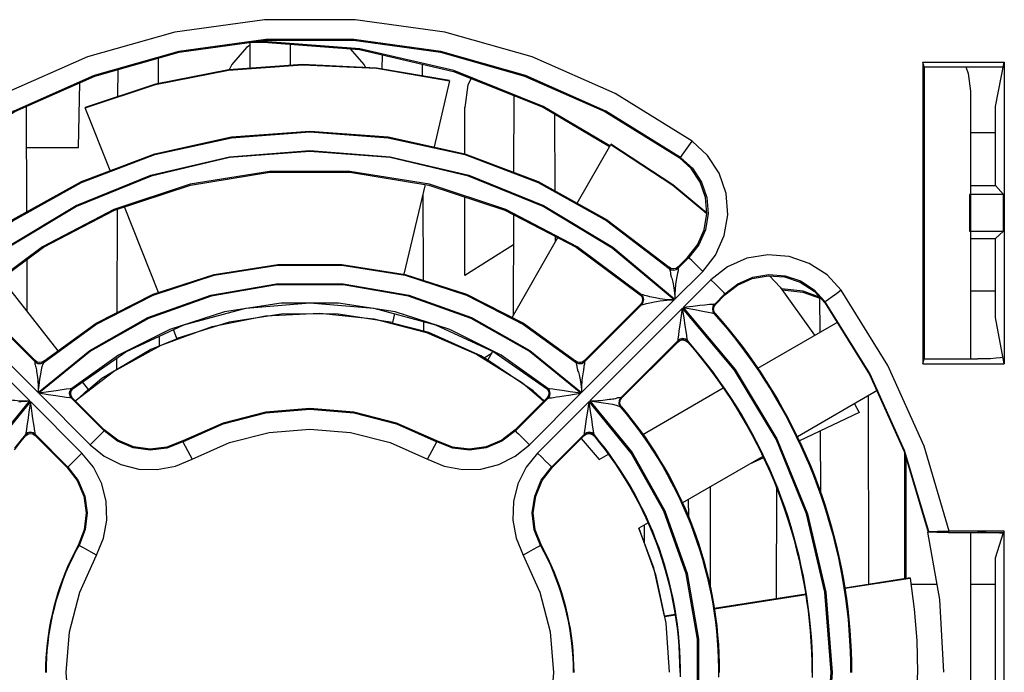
# Model space of a CAD drawing. Extents: x 0 to 420, y 0 to 297.
# Tile 24 of 30: x 211 to 230, y 268 to 280. Entities that reach past the tile are written whole.
import ezdxf

# ---------------------------------------------------------------- set-up
doc = ezdxf.new("R2010")
doc.units = 0
doc.header["$LTSCALE"] = 23.1
doc.layers.get('0').update_dxf_attribs({"linetype": 'CONTINUOUS'})

msp = doc.modelspace()

# ---------------------------------------------------------------- linework, layer by layer
at = {"color": 7, "linetype": 'CONTINUOUS'}
for p, q in [((215.686, 279.141), (215.688, 279.633)), ((215.699, 279.633), (215.939, 279.633)), ((215.813, 279.648), (215.939, 279.648)), ((215.939, 279.633), (215.939, 279.648)), ((216.441, 279.594), (216.443, 279.196)), ((213.942, 279.33), (213.944, 278.847)), ((218.186, 279.126), (218.187, 279.394)), ((213.184, 278.603), (213.186, 279.116)), ((218.942, 279.218), (218.943, 278.995)), ((228.413, 279.253), (228.413, 273.547)), ((228.439, 279.167), (228.413, 279.253)), ((228.413, 279.253), (229.957, 279.253)), ((228.439, 279.167), (228.439, 273.636)), ((228.439, 279.167), (229.939, 279.167)), ((229.787, 278.419), (229.957, 279.253)), ((229.957, 279.253), (229.957, 273.547)), ((212.439, 277.639), (212.461, 278.865)), ((219.46, 278.9), (219.165, 277.651)), ((220.678, 277.17), (220.684, 278.621)), ((229.314, 278.704), (229.314, 273.636)), ((211.446, 278.418), (211.454, 276.418)), ((213.037, 277.202), (212.562, 278.394)), ((219.747, 277.523), (219.747, 278.402)), ((229.787, 276.919), (229.787, 278.419)), ((221.446, 278.274), (221.452, 276.819)), ((229.787, 277.919), (229.314, 277.919)), ((211.449, 277.639), (212.439, 277.639)), ((221.876, 276.584), (222.512, 277.698)), ((223.832, 277.453), (224.051, 277.757)), ((218.997, 276.941), (218.595, 275.242)), ((229.314, 276.919), (229.787, 276.919)), ((229.787, 276.919), (229.939, 276.749)), ((218.953, 276.755), (218.959, 275.128)), ((219.746, 275.216), (219.746, 276.706)), ((229.297, 276.749), (229.297, 276.055)), ((229.939, 276.749), (229.297, 276.749)), ((229.939, 276.055), (229.939, 276.749)), ((213.954, 274.896), (213.309, 276.516)), ((213.167, 274.514), (213.175, 276.472)), ((220.666, 274.462), (220.674, 276.367)), ((221.456, 275.961), (221.456, 275.847)), ((229.297, 276.055), (229.939, 276.055)), ((229.787, 275.919), (229.939, 276.055)), ((220.672, 275.797), (219.746, 275.216)), ((220.643, 274.422), (221.506, 275.935)), ((229.314, 275.919), (229.787, 275.919)), ((229.787, 274.419), (229.787, 275.919)), ((211.458, 275.519), (211.462, 274.535)), ((223.784, 275.356), (223.986, 275.557)), ((223.962, 275.556), (223.784, 275.378)), ((223.962, 275.556), (223.986, 275.557)), ((223.612, 275.372), (223.613, 275.351)), ((223.725, 274.767), (224.25, 275.292)), ((223.784, 275.356), (223.784, 275.378)), ((210.973, 275.159), (212.048, 273.788)), ((224.406, 275.136), (223.881, 274.611)), ((223.092, 274.851), (223.069, 274.851)), ((224.671, 274.872), (224.47, 274.67)), ((224.67, 274.85), (224.491, 274.67)), ((229.787, 274.919), (229.314, 274.919)), ((211.672, 272.999), (209.916, 274.754)), ((210.531, 274.669), (211.616, 273.584)), ((211.617, 273.606), (210.553, 274.669)), ((221.957, 272.999), (223.712, 274.754)), ((223.075, 274.669), (222.012, 273.606)), ((222.012, 273.584), (223.097, 274.669)), ((223.075, 274.669), (223.097, 274.669)), ((224.491, 274.67), (224.47, 274.67)), ((226.461, 274.791), (226.464, 274.143)), ((211.516, 272.843), (209.76, 274.598)), ((218.418, 274.491), (218.379, 274.327)), ((222.113, 272.843), (223.868, 274.598)), ((224.465, 274.499), (224.486, 274.499)), ((218.963, 274.346), (218.964, 274.163)), ((225.291, 273.464), (226.811, 274.342)), ((229.957, 273.547), (229.787, 274.419)), ((214.3, 274.027), (214.234, 274.192)), ((213.964, 274.066), (213.965, 273.881)), ((223.783, 273.984), (222.698, 272.899)), ((222.719, 272.898), (223.782, 273.962)), ((223.783, 273.984), (223.782, 273.962)), ((223.783, 273.986), (223.785, 274.015)), ((223.824, 274.013), (223.783, 273.986)), ((223.825, 274.011), (223.783, 273.984)), ((223.875, 274.022), (223.824, 274.013)), ((223.875, 274.02), (223.825, 274.011)), ((223.926, 274.009), (223.875, 274.022)), ((223.925, 274.008), (223.875, 274.02)), ((223.895, 273.995), (223.933, 273.981)), ((223.904, 274.015), (223.91, 274.013)), ((223.965, 273.978), (223.925, 274.008)), ((223.965, 273.98), (223.926, 274.009)), ((223.933, 273.981), (223.965, 273.956)), ((223.965, 273.98), (223.958, 274.009)), ((223.965, 273.956), (223.965, 273.978)), ((220.112, 273.66), (220.263, 273.755)), ((220.183, 273.616), (220.278, 273.782)), ((211.617, 273.606), (211.616, 273.584)), ((211.786, 273.578), (211.786, 273.599)), ((213.162, 273.433), (213.163, 273.656)), ((221.842, 273.599), (221.843, 273.578)), ((222.012, 273.584), (222.012, 273.606)), ((228.413, 273.547), (228.439, 273.636)), ((228.413, 273.547), (229.957, 273.547)), ((228.439, 273.636), (229.448, 273.636)), ((212.508, 273.201), (212.618, 273.06)), ((211.684, 272.986), (212.659, 272.012)), ((212.266, 272.99), (212.275, 272.938)), ((212.281, 273.04), (212.268, 272.99)), ((212.268, 272.99), (212.276, 272.94)), ((212.31, 273.08), (212.28, 273.074)), ((212.312, 273.081), (212.281, 273.04)), ((212.303, 273.04), (212.335, 273.08)), ((212.335, 273.08), (212.312, 273.081)), ((212.618, 273.06), (212.378, 272.84)), ((220.97, 272.012), (221.944, 272.986)), ((221.316, 273.081), (221.294, 273.08)), ((223.118, 272.209), (224.639, 273.088)), ((227.561, 273.043), (226.041, 272.165)), ((212.503, 271.856), (211.528, 272.83)), ((212.272, 272.899), (212.201, 272.909)), ((212.302, 272.897), (212.272, 272.899)), ((212.275, 272.938), (212.302, 272.897)), ((212.276, 272.94), (212.304, 272.897)), ((212.304, 272.897), (212.923, 272.277)), ((212.304, 272.897), (212.326, 272.896)), ((212.926, 272.296), (212.326, 272.896)), ((221.302, 272.896), (220.703, 272.296)), ((220.705, 272.277), (221.325, 272.897)), ((222.1, 272.83), (221.126, 271.856)), ((221.302, 272.896), (221.325, 272.897)), ((222.719, 272.898), (222.698, 272.899)), ((227.121, 272.788), (227.211, 272.624)), ((227.383, 272.94), (227.384, 269.369)), ((222.691, 272.729), (222.712, 272.729)), ((227.211, 272.624), (226.078, 272.088)), ((227.211, 272.629), (227.211, 272.624)), ((212.926, 272.296), (212.923, 272.277)), ((220.705, 272.277), (220.703, 272.296)), ((222.01, 272.213), (222.013, 272.242)), ((222.052, 272.24), (222.01, 272.213)), ((222.053, 272.239), (222.01, 272.211)), ((222.104, 272.249), (222.052, 272.24)), ((222.104, 272.247), (222.053, 272.239)), ((222.154, 272.234), (222.104, 272.247)), ((222.124, 272.221), (222.162, 272.207)), ((222.194, 272.203), (222.154, 272.234)), ((222.194, 272.205), (222.188, 272.235)), ((226.472, 272.274), (226.476, 271.121)), ((211.434, 272.203), (211.435, 272.181)), ((211.619, 272.189), (211.618, 272.211)), ((212.238, 271.591), (211.618, 272.211)), ((211.619, 272.189), (212.219, 271.589)), ((214.409, 272.085), (214.409, 272.066)), ((214.409, 272.066), (214.589, 271.738)), ((219.039, 271.738), (219.22, 272.066)), ((219.22, 272.066), (219.219, 272.085)), ((222.01, 272.211), (221.391, 271.591)), ((221.41, 271.589), (222.009, 272.189)), ((221.951, 272.13), (222.292, 271.733)), ((222.01, 272.211), (222.009, 272.189)), ((222.162, 272.207), (222.193, 272.181)), ((222.193, 272.181), (222.194, 272.203)), ((222.292, 271.733), (222.465, 271.832)), ((225.389, 271.789), (223.868, 270.91)), ((225.4, 271.767), (225.138, 271.643)), ((228.075, 269.477), (228.074, 271.841)), ((228.092, 271.799), (228.093, 269.48)), ((212.238, 271.591), (212.219, 271.589)), ((221.41, 271.589), (221.391, 271.591)), ((224.394, 269.315), (224.395, 271.214)), ((225.644, 269.097), (225.653, 271.184)), ((223.977, 270.973), (223.978, 270.657)), ((223.215, 270.533), (223.042, 270.434)), ((223.148, 270.143), (223.15, 270.496)), ((228.516, 270.36), (228.53, 270.367)), ((228.902, 270.352), (229.939, 270.352)), ((229.957, 270.376), (228.911, 270.376)), ((229.314, 270.352), (229.314, 265.352)), ((229.787, 269.869), (229.939, 270.352)), ((229.957, 270.376), (229.939, 270.352)), ((229.957, 265.324), (229.957, 270.376)), ((212.448, 270.106), (212.431, 270.106)), ((221.198, 270.106), (221.18, 270.106)), ((229.787, 265.869), (229.787, 269.869)), ((228.176, 269.493), (226.939, 269.299)), ((226.94, 269.295), (228.176, 269.488)), ((228.176, 269.488), (228.176, 269.493)), ((228.685, 269.369), (228.189, 269.369)), ((229.787, 269.369), (229.314, 269.369)), ((226.198, 269.183), (224.469, 268.913)), ((224.47, 268.908), (226.198, 269.178)), ((223.728, 268.797), (223.532, 268.766)), ((223.532, 268.761), (223.728, 268.792)), ((228.314, 267.709), (228.314, 267.709)), ((228.814, 267.704), (228.814, 267.704))]:
    msp.add_line(p, q, dxfattribs=at)
for points in [[(224.051, 277.757), (222.59, 278.661), (221.02, 279.354), (219.37, 279.823), (217.672, 280.06), (215.957, 280.06), (214.259, 279.823), (212.609, 279.354), (211.038, 278.661), (209.578, 277.757)], [(223.832, 277.453), (222.417, 278.329), (220.895, 279.002), (219.294, 279.457), (217.646, 279.687), (215.982, 279.687), (214.334, 279.457), (212.734, 279.002), (211.211, 278.329), (209.797, 277.453)], [(209.822, 277.453), (211.232, 278.324), (212.749, 278.992), (214.344, 279.444), (215.986, 279.673), (217.643, 279.673), (219.285, 279.444), (220.879, 278.992), (222.396, 278.324), (223.807, 277.453)], [(215.688, 279.579), (215.618, 279.534), (215.338, 279.214), (215.29, 279.111)], [(222.495, 277.674), (221.232, 278.419), (219.537, 279.097), (217.759, 279.51), (215.939, 279.648)], [(215.939, 279.633), (217.758, 279.494), (219.535, 279.081), (221.228, 278.403), (222.487, 277.66)], [(217.869, 279.155), (217.844, 279.209), (217.586, 279.507)], [(219.46, 278.906), (218.076, 279.144), (216.674, 279.213), (215.273, 279.11), (213.896, 278.838), (212.562, 278.399)], [(212.562, 278.394), (213.896, 278.832), (215.273, 279.105), (216.674, 279.208), (218.076, 279.139), (219.46, 278.9)], [(229.231, 279.167), (229.276, 279.039), (229.314, 278.704)], [(219.865, 278.948), (219.808, 278.825), (219.746, 278.398)], [(210.015, 275.349), (211.195, 276.253), (212.492, 276.977), (213.881, 277.505), (215.332, 277.826), (216.814, 277.934), (218.296, 277.826), (219.747, 277.505), (221.136, 276.977), (222.434, 276.253), (223.613, 275.349)], [(210.016, 275.372), (211.196, 276.274), (212.494, 276.996), (213.883, 277.523), (215.333, 277.844), (216.814, 277.951), (218.296, 277.844), (219.746, 277.523), (221.135, 276.996), (222.432, 276.274), (223.612, 275.372)], [(224.326, 276.394), (223.687, 276.934), (222.512, 277.703)], [(222.512, 277.698), (223.687, 276.929), (224.327, 276.389)], [(224.25, 275.292), (224.494, 275.603), (224.657, 275.971), (224.724, 276.368), (224.692, 276.77), (224.561, 277.152), (224.341, 277.488), (224.051, 277.757)], [(209.904, 274.767), (211.08, 275.75), (212.391, 276.539), (213.807, 277.115), (215.293, 277.466), (216.814, 277.584), (218.336, 277.466), (219.822, 277.115), (221.237, 276.539), (222.549, 275.75), (223.725, 274.767)], [(223.712, 274.754), (222.538, 275.736), (221.229, 276.523), (219.816, 277.098), (218.333, 277.448), (216.814, 277.566), (215.296, 277.448), (213.812, 277.098), (212.4, 276.523), (211.09, 275.736), (209.916, 274.754)], [(223.832, 277.453), (223.823, 277.454), (223.816, 277.453), (223.807, 277.453)], [(223.962, 275.556), (224.151, 275.798), (224.276, 276.083), (224.327, 276.388), (224.302, 276.692), (224.202, 276.984), (224.032, 277.245), (223.807, 277.453)], [(223.832, 277.453), (224.057, 277.246), (224.227, 276.985), (224.327, 276.693), (224.351, 276.388), (224.3, 276.083), (224.174, 275.799), (223.986, 275.557)], [(223.094, 274.851), (221.873, 275.761), (220.523, 276.464), (219.078, 276.944), (217.575, 277.186), (216.053, 277.186), (214.55, 276.944), (213.105, 276.464), (211.755, 275.761), (210.535, 274.851)], [(210.559, 274.851), (211.776, 275.755), (213.121, 276.454), (214.56, 276.93), (216.056, 277.171), (217.572, 277.171), (219.068, 276.93), (220.507, 276.454), (221.852, 275.755), (223.069, 274.851)], [(226.871, 274.936), (226.603, 275.227), (226.266, 275.447), (225.885, 275.577), (225.483, 275.61), (225.086, 275.542), (224.718, 275.38), (224.406, 275.136)], [(211.785, 273.576), (212.768, 274.291), (213.85, 274.844), (215.006, 275.22), (216.207, 275.41), (217.422, 275.41), (218.622, 275.22), (219.778, 274.844), (220.861, 274.291), (221.843, 273.576)], [(211.786, 273.599), (212.77, 274.312), (213.852, 274.863), (215.007, 275.238), (216.207, 275.427), (217.422, 275.427), (218.621, 275.238), (219.777, 274.863), (220.859, 274.312), (221.842, 273.599)], [(224.25, 275.292), (224.171, 275.372), (224.099, 275.444), (224.041, 275.502), (224.002, 275.541), (223.986, 275.557)], [(223.7, 275.342), (223.668, 275.345), (223.639, 275.355), (223.612, 275.372)], [(223.613, 275.351), (223.653, 275.327), (223.7, 275.32), (223.745, 275.33), (223.784, 275.356)], [(223.613, 275.349), (223.654, 275.326), (223.7, 275.32), (223.746, 275.329), (223.784, 275.354)], [(223.613, 275.351), (223.613, 275.35), (223.613, 275.35), (223.613, 275.349)], [(223.613, 275.349), (223.619, 275.339), (223.624, 275.328), (223.628, 275.315), (223.631, 275.303), (223.635, 275.29), (223.637, 275.277), (223.639, 275.265), (223.64, 275.253), (223.642, 275.24), (223.645, 275.225), (223.649, 275.208), (223.654, 275.189), (223.665, 275.168), (223.67, 275.144), (223.676, 275.117), (223.682, 275.088), (223.689, 275.056), (223.697, 275.02), (223.704, 274.98), (223.712, 274.936), (223.718, 274.885), (223.723, 274.828), (223.725, 274.767)], [(223.784, 275.378), (223.745, 275.352), (223.7, 275.342)], [(223.784, 275.354), (223.785, 275.338), (223.784, 275.308), (223.771, 275.258), (223.763, 275.198), (223.748, 275.126), (223.737, 275.045), (223.729, 274.956), (223.725, 274.863), (223.725, 274.767)], [(223.784, 275.354), (223.784, 275.355), (223.784, 275.356), (223.784, 275.356)], [(224.67, 274.85), (224.906, 275.035), (225.184, 275.16), (225.486, 275.213), (225.799, 275.19), (226.094, 275.091), (226.356, 274.921), (226.566, 274.694)], [(224.671, 274.872), (224.913, 275.061), (225.197, 275.186), (225.501, 275.238), (225.807, 275.213), (226.099, 275.113), (226.359, 274.943), (226.567, 274.718)], [(225.511, 275.212), (225.713, 274.993), (226.367, 274.087)], [(211.672, 272.999), (212.651, 273.798), (213.752, 274.419), (214.941, 274.842), (216.184, 275.057), (217.445, 275.057), (218.688, 274.842), (219.877, 274.419), (220.977, 273.798), (221.957, 272.999)], [(221.944, 272.986), (220.967, 273.784), (219.869, 274.402), (218.683, 274.825), (217.443, 275.039), (216.185, 275.039), (214.945, 274.825), (213.759, 274.402), (212.662, 273.784), (211.684, 272.986)], [(224.671, 274.872), (224.655, 274.888), (224.616, 274.927), (224.558, 274.985), (224.486, 275.056), (224.406, 275.136)], [(223.069, 274.851), (223.095, 274.82), (223.108, 274.782), (223.11, 274.742), (223.099, 274.702), (223.075, 274.669)], [(223.097, 274.669), (223.125, 274.712), (223.134, 274.762), (223.122, 274.811), (223.092, 274.851)], [(223.092, 274.851), (223.092, 274.851), (223.093, 274.851), (223.094, 274.851)], [(223.099, 274.669), (223.125, 274.712), (223.133, 274.761), (223.122, 274.811), (223.094, 274.851)], [(223.356, 274.794), (223.318, 274.801), (223.282, 274.807), (223.246, 274.815), (223.211, 274.826), (223.18, 274.833), (223.15, 274.84), (223.122, 274.848), (223.107, 274.848), (223.094, 274.851)], [(224.671, 274.872), (224.67, 274.864), (224.67, 274.857), (224.67, 274.85)], [(226.461, 274.808), (226.149, 274.918), (225.738, 274.964)], [(225.75, 274.947), (226.145, 274.902), (226.483, 274.784)], [(226.871, 274.936), (226.78, 274.871), (226.697, 274.811), (226.631, 274.764), (226.586, 274.732), (226.567, 274.718)], [(228.911, 270.376), (228.44, 271.984), (227.755, 273.513), (226.871, 274.936)], [(221.319, 273.08), (220.435, 273.711), (219.464, 274.197), (218.43, 274.528), (217.357, 274.696), (216.271, 274.696), (215.199, 274.528), (214.164, 274.197), (213.194, 273.711), (212.31, 273.08)], [(212.335, 273.08), (213.331, 273.773), (214.432, 274.283), (215.605, 274.596), (216.814, 274.701), (218.023, 274.596), (219.196, 274.283), (220.297, 273.773), (221.294, 273.08)], [(223.097, 274.669), (223.098, 274.669), (223.099, 274.669), (223.099, 274.669)], [(223.099, 274.669), (223.124, 274.67), (223.184, 274.685), (223.252, 274.698), (223.34, 274.721), (223.445, 274.738), (223.569, 274.751), (223.712, 274.754)], [(223.712, 274.754), (223.647, 274.755), (223.589, 274.757), (223.535, 274.763), (223.486, 274.77), (223.44, 274.778), (223.356, 274.794)], [(224.468, 274.671), (224.439, 274.67), (224.38, 274.666), (224.289, 274.657), (224.194, 274.647), (224.061, 274.632), (223.881, 274.611)], [(224.468, 274.671), (224.442, 274.633), (224.432, 274.586), (224.439, 274.539), (224.463, 274.5)], [(224.47, 274.67), (224.444, 274.632), (224.433, 274.586), (224.441, 274.54), (224.465, 274.499)], [(224.455, 274.587), (224.465, 274.632), (224.491, 274.67)], [(224.47, 274.67), (224.469, 274.67), (224.469, 274.67), (224.468, 274.671)], [(226.566, 274.694), (226.566, 274.702), (226.567, 274.71), (226.567, 274.718)], [(226.566, 274.694), (227.407, 273.34), (228.061, 271.887), (228.516, 270.36)], [(228.53, 270.367), (228.071, 271.901), (227.413, 273.36), (226.567, 274.718)], [(212.377, 272.846), (213.101, 273.4), (214.003, 273.896), (214.97, 274.249), (215.978, 274.452), (217.005, 274.501), (218.027, 274.395), (219.022, 274.136), (219.967, 273.729), (220.84, 273.185), (221.244, 272.838)], [(218.379, 274.327), (217.354, 274.487), (216.316, 274.491), (215.29, 274.336), (214.3, 274.027)], [(223.785, 274.015), (223.795, 274.086), (223.806, 274.166), (223.823, 274.276), (223.843, 274.418), (223.868, 274.598)], [(223.868, 260.802), (224.85, 261.976), (225.637, 263.285), (226.212, 264.698), (226.563, 266.181), (226.68, 267.7), (226.563, 269.219), (226.212, 270.702), (225.637, 272.115), (224.85, 273.424), (223.868, 274.598)], [(223.958, 274.009), (223.947, 274.081), (223.934, 274.162), (223.918, 274.272), (223.896, 274.416), (223.868, 274.598)], [(223.881, 274.611), (224.865, 273.434), (225.654, 272.123), (226.23, 270.707), (226.581, 269.221), (226.698, 267.7), (226.581, 266.178), (226.23, 264.692), (225.654, 263.277), (224.865, 261.965), (223.881, 260.789)], [(223.881, 274.611), (224.103, 274.572), (224.255, 274.544), (224.355, 274.525), (224.425, 274.51), (224.463, 274.5)], [(224.486, 274.499), (224.468, 274.526), (224.458, 274.555), (224.455, 274.587)], [(224.463, 274.5), (224.595, 274.348), (224.724, 274.194), (224.85, 274.038), (224.973, 273.878), (225.092, 273.717), (225.209, 273.553), (225.322, 273.387), (225.432, 273.219), (225.539, 273.049), (225.642, 272.877), (225.742, 272.702), (225.839, 272.526), (225.932, 272.348), (226.021, 272.168), (226.107, 271.986), (226.19, 271.803), (226.268, 271.618), (226.344, 271.431), (226.415, 271.243), (226.483, 271.054), (226.547, 270.864), (226.607, 270.672), (226.663, 270.479), (226.716, 270.285), (226.765, 270.09), (226.81, 269.894), (226.851, 269.698), (226.888, 269.5), (226.922, 269.302), (226.951, 269.103), (226.977, 268.904), (226.999, 268.704), (227.016, 268.504), (227.03, 268.303), (227.04, 268.102), (227.046, 267.902), (227.048, 267.701)], [(224.465, 274.499), (224.464, 274.499), (224.463, 274.499), (224.463, 274.5)], [(224.486, 274.499), (224.617, 274.348), (224.746, 274.194), (224.872, 274.037), (224.994, 273.878), (225.114, 273.716), (225.23, 273.552), (225.343, 273.386), (225.453, 273.218), (225.559, 273.048), (225.662, 272.875), (225.762, 272.701), (225.858, 272.525), (225.951, 272.347), (226.04, 272.167), (226.126, 271.985), (226.208, 271.802), (226.287, 271.617), (226.362, 271.43), (226.433, 271.243), (226.501, 271.053), (226.564, 270.863), (226.625, 270.671), (226.681, 270.478), (226.733, 270.285), (226.782, 270.09), (226.827, 269.894), (226.868, 269.697), (226.905, 269.5), (226.939, 269.302), (226.968, 269.103), (226.994, 268.904), (227.015, 268.704), (227.033, 268.504), (227.047, 268.303), (227.056, 268.103), (227.062, 267.902), (227.064, 267.701)], [(220.183, 273.614), (220.054, 273.698), (219.064, 274.136), (218.376, 274.317)], [(214.304, 274.016), (213.807, 273.818), (212.881, 273.266), (212.625, 273.052)], [(223.782, 273.962), (223.816, 273.985), (223.855, 273.997), (223.895, 273.995)], [(223.783, 273.986), (223.783, 273.985), (223.783, 273.984), (223.783, 273.984)], [(223.841, 274.015), (223.852, 274.017), (223.863, 274.018), (223.876, 274.018)], [(223.876, 274.018), (223.884, 274.018), (223.891, 274.017), (223.898, 274.016), (223.904, 274.015)], [(226.33, 267.604), (226.33, 267.797), (226.326, 267.99), (226.318, 268.183), (226.307, 268.376), (226.291, 268.569), (226.271, 268.761), (226.248, 268.953), (226.221, 269.144), (226.189, 269.334), (226.154, 269.524), (226.115, 269.714), (226.073, 269.902), (226.026, 270.089), (225.976, 270.276), (225.921, 270.461), (225.864, 270.646), (225.802, 270.829), (225.737, 271.011), (225.668, 271.191), (225.595, 271.37), (225.519, 271.547), (225.439, 271.723), (225.355, 271.898), (225.268, 272.07), (225.178, 272.241), (225.084, 272.41), (224.987, 272.576), (224.886, 272.741), (224.782, 272.904), (224.675, 273.065), (224.564, 273.223), (224.451, 273.379), (224.334, 273.533), (224.214, 273.685), (224.091, 273.834), (223.965, 273.98)], [(223.965, 273.978), (223.965, 273.978), (223.965, 273.979), (223.965, 273.98)], [(223.965, 273.956), (224.092, 273.808), (224.215, 273.657), (224.336, 273.504), (224.454, 273.348), (224.568, 273.19), (224.679, 273.03), (224.787, 272.867), (224.891, 272.703), (224.992, 272.536), (225.09, 272.367), (225.184, 272.196), (225.274, 272.023), (225.361, 271.848), (225.445, 271.672), (225.524, 271.494), (225.6, 271.314), (225.673, 271.133), (225.741, 270.951), (225.806, 270.767), (225.867, 270.581), (225.924, 270.395), (225.978, 270.207), (226.027, 270.019), (226.073, 269.829), (226.115, 269.638), (226.153, 269.447), (226.186, 269.255), (226.216, 269.062), (226.242, 268.869), (226.264, 268.675), (226.282, 268.481), (226.296, 268.286), (226.306, 268.091), (226.312, 267.896), (226.314, 267.701)], [(211.616, 273.583), (211.61, 273.578), (211.612, 273.562), (211.614, 273.543), (211.616, 273.524), (211.623, 273.501), (211.633, 273.479), (211.638, 273.456), (211.641, 273.43), (211.644, 273.4), (211.646, 273.366), (211.654, 273.328), (211.66, 273.287), (211.665, 273.244), (211.67, 273.198), (211.673, 273.15), (211.675, 273.1), (211.674, 273.049), (211.672, 272.999)], [(211.616, 273.584), (211.616, 273.584), (211.616, 273.583), (211.616, 273.583)], [(211.616, 273.584), (211.654, 273.558), (211.7, 273.548), (211.746, 273.555), (211.786, 273.578)], [(211.616, 273.583), (211.668, 273.553), (211.731, 273.55), (211.785, 273.576)], [(211.786, 273.599), (211.746, 273.576), (211.7, 273.569), (211.655, 273.579), (211.617, 273.606)], [(211.672, 272.999), (211.691, 273.131), (211.707, 273.252), (211.722, 273.349), (211.736, 273.429), (211.752, 273.496), (211.769, 273.546), (211.785, 273.576)], [(211.786, 273.578), (211.786, 273.577), (211.785, 273.576), (211.785, 273.576)], [(221.251, 272.841), (221.043, 273.034), (220.183, 273.616)], [(222.012, 273.606), (221.981, 273.584), (221.946, 273.572), (221.91, 273.57), (221.874, 273.579), (221.842, 273.599)], [(221.843, 273.578), (221.883, 273.555), (221.929, 273.548), (221.974, 273.558), (222.012, 273.584)], [(221.843, 273.576), (221.898, 273.55), (221.96, 273.553), (222.013, 273.583)], [(221.843, 273.578), (221.843, 273.577), (221.843, 273.576), (221.843, 273.576)], [(221.843, 273.576), (221.849, 273.567), (221.854, 273.556), (221.858, 273.545), (221.861, 273.534), (221.864, 273.522), (221.867, 273.511), (221.869, 273.5), (221.87, 273.49), (221.87, 273.48), (221.872, 273.468), (221.874, 273.455), (221.879, 273.44), (221.883, 273.424), (221.888, 273.405), (221.899, 273.384), (221.904, 273.361), (221.91, 273.335), (221.916, 273.307), (221.923, 273.276), (221.93, 273.242), (221.937, 273.203), (221.945, 273.16), (221.951, 273.112), (221.955, 273.057), (221.957, 272.999)], [(222.013, 273.583), (222.013, 273.578), (222.014, 273.572), (222.014, 273.562), (222.013, 273.551), (222.01, 273.535), (222.008, 273.52), (222.002, 273.501), (222, 273.483), (221.998, 273.464), (221.995, 273.443), (221.991, 273.418), (221.985, 273.39), (221.979, 273.357), (221.973, 273.32), (221.969, 273.28), (221.965, 273.237), (221.961, 273.193), (221.958, 273.146), (221.957, 273.098), (221.956, 273.048), (221.957, 272.999)], [(222.013, 273.583), (222.012, 273.583), (222.012, 273.584), (222.012, 273.584)], [(229.933, 273.67), (229.883, 273.659), (229.804, 273.65), (229.693, 273.642), (229.574, 273.638), (229.448, 273.636)], [(212.28, 273.074), (212.207, 273.063), (212.126, 273.051), (212.015, 273.035), (211.869, 273.014), (211.684, 272.986)], [(212.201, 272.909), (212.01, 272.938), (211.866, 272.96), (211.684, 272.986)], [(212.31, 273.08), (212.279, 273.041), (212.266, 272.99)], [(212.27, 272.991), (212.27, 272.999), (212.271, 273.006), (212.272, 273.013), (212.274, 273.019), (212.275, 273.025), (212.276, 273.026)], [(212.272, 272.954), (212.271, 272.965), (212.27, 272.978), (212.27, 272.991)], [(212.326, 272.896), (212.298, 272.939), (212.29, 272.99), (212.303, 273.04)], [(212.312, 273.081), (212.312, 273.08), (212.311, 273.08), (212.31, 273.08)], [(221.294, 273.08), (221.32, 273.049), (221.335, 273.011), (221.337, 272.97), (221.326, 272.93), (221.302, 272.896)], [(221.325, 272.897), (221.353, 272.94), (221.361, 272.99), (221.348, 273.04), (221.316, 273.081)], [(221.316, 273.081), (221.317, 273.08), (221.318, 273.08), (221.319, 273.08)], [(221.327, 272.897), (221.354, 272.938), (221.363, 272.99), (221.349, 273.041), (221.319, 273.08)], [(221.944, 272.986), (221.742, 273.016), (221.593, 273.038), (221.487, 273.053), (221.414, 273.064), (221.349, 273.074), (221.319, 273.08)], [(221.327, 272.897), (221.336, 272.897), (221.356, 272.899), (221.386, 272.903), (221.428, 272.909), (221.481, 272.917), (221.546, 272.927), (221.624, 272.939), (221.716, 272.953), (221.822, 272.969), (221.944, 272.986)], [(211.516, 262.557), (210.716, 263.537), (210.095, 264.637), (209.672, 265.826), (209.457, 267.069), (209.457, 268.33), (209.672, 269.574), (210.095, 270.763), (210.716, 271.863), (211.516, 272.843)], [(211.528, 272.83), (210.731, 271.853), (210.112, 270.755), (209.689, 269.569), (209.475, 268.329), (209.475, 267.071), (209.689, 265.831), (210.112, 264.645), (210.731, 263.547), (211.528, 262.57)], [(210.932, 272.899), (210.937, 272.9), (210.943, 272.9), (210.952, 272.9), (210.964, 272.899), (210.979, 272.896), (210.995, 272.894), (211.014, 272.888), (211.032, 272.886), (211.051, 272.884), (211.072, 272.881), (211.096, 272.876), (211.124, 272.87), (211.157, 272.864), (211.194, 272.859), (211.235, 272.854), (211.277, 272.85), (211.322, 272.847), (211.368, 272.844), (211.417, 272.842), (211.466, 272.842), (211.516, 272.843)], [(211.311, 272.823), (211.354, 272.83), (211.403, 272.836), (211.457, 272.84), (211.516, 272.843)], [(211.528, 272.83), (211.498, 272.627), (211.476, 272.479), (211.461, 272.373), (211.451, 272.3), (211.441, 272.235), (211.435, 272.205)], [(211.618, 272.213), (211.618, 272.223), (211.616, 272.242), (211.612, 272.272), (211.605, 272.313), (211.597, 272.367), (211.587, 272.432), (211.575, 272.51), (211.561, 272.601), (211.546, 272.708), (211.528, 272.83)], [(212.302, 272.897), (212.303, 272.897), (212.303, 272.897), (212.304, 272.897)], [(221.325, 272.897), (221.325, 272.897), (221.326, 272.897), (221.327, 272.897)], [(222.053, 272.505), (222.074, 272.648), (222.1, 272.83)], [(222.1, 262.57), (222.898, 263.547), (223.517, 264.645), (223.939, 265.831), (224.153, 267.071), (224.153, 268.329), (223.939, 269.569), (223.517, 270.755), (222.898, 271.853), (222.1, 272.83)], [(222.188, 272.235), (222.177, 272.307), (222.165, 272.388), (222.149, 272.5), (222.128, 272.645), (222.1, 272.83)], [(222.696, 272.899), (222.692, 272.905), (222.676, 272.902), (222.657, 272.901), (222.638, 272.899), (222.615, 272.891), (222.593, 272.882), (222.57, 272.877), (222.544, 272.873), (222.514, 272.871), (222.48, 272.868), (222.442, 272.86), (222.401, 272.854), (222.358, 272.85), (222.313, 272.845), (222.264, 272.841), (222.214, 272.84), (222.163, 272.84), (222.113, 272.843)], [(222.113, 272.843), (222.913, 271.863), (223.533, 270.763), (223.957, 269.574), (224.171, 268.331), (224.171, 267.069), (223.957, 265.826), (223.533, 264.637), (222.913, 263.537), (222.113, 262.557)], [(222.113, 272.843), (222.245, 272.823), (222.366, 272.807), (222.463, 272.793), (222.543, 272.778), (222.61, 272.763), (222.66, 272.746), (222.689, 272.73)], [(222.698, 272.899), (222.672, 272.861), (222.662, 272.815), (222.669, 272.769), (222.691, 272.729)], [(222.696, 272.899), (222.666, 272.846), (222.664, 272.784), (222.689, 272.73)], [(222.712, 272.729), (222.689, 272.769), (222.682, 272.815), (222.693, 272.86), (222.719, 272.898)], [(222.698, 272.899), (222.697, 272.899), (222.697, 272.899), (222.696, 272.899)], [(219.219, 272.085), (218.456, 272.424), (217.647, 272.631), (216.814, 272.701), (215.982, 272.631), (215.173, 272.424), (214.409, 272.085)], [(214.409, 272.066), (215.172, 272.407), (215.981, 272.615), (216.814, 272.685), (217.647, 272.615), (218.457, 272.407), (219.22, 272.066)], [(222.689, 272.73), (222.801, 272.596), (222.909, 272.461), (223.015, 272.322), (223.117, 272.182), (223.216, 272.039), (223.312, 271.894), (223.405, 271.747), (223.494, 271.598), (223.58, 271.447), (223.662, 271.294), (223.741, 271.139), (223.817, 270.983), (223.889, 270.824), (223.957, 270.665), (224.022, 270.503), (224.083, 270.341), (224.141, 270.176), (224.195, 270.011), (224.245, 269.845), (224.291, 269.677), (224.334, 269.509), (224.372, 269.339), (224.407, 269.169), (224.438, 268.998), (224.466, 268.826), (224.489, 268.654), (224.508, 268.481), (224.524, 268.308), (224.536, 268.135), (224.543, 267.961), (224.547, 267.787), (224.547, 267.614)], [(222.691, 272.729), (222.691, 272.729), (222.69, 272.729), (222.689, 272.73)], [(222.712, 272.729), (222.825, 272.594), (222.935, 272.455), (223.041, 272.315), (223.145, 272.172), (223.245, 272.027), (223.342, 271.879), (223.435, 271.729), (223.525, 271.577), (223.612, 271.424), (223.695, 271.268), (223.774, 271.11), (223.85, 270.951), (223.922, 270.79), (223.991, 270.627), (224.056, 270.463), (224.117, 270.297), (224.174, 270.13), (224.227, 269.962), (224.277, 269.793), (224.322, 269.622), (224.364, 269.451), (224.402, 269.279), (224.436, 269.105), (224.466, 268.931), (224.492, 268.757), (224.514, 268.582), (224.532, 268.406), (224.546, 268.23), (224.556, 268.054), (224.562, 267.878), (224.564, 267.701)], [(222.013, 272.242), (222.023, 272.314), (222.053, 272.505)], [(211.618, 272.211), (211.575, 272.239), (211.525, 272.247), (211.475, 272.234), (211.434, 272.203)], [(211.618, 272.213), (211.577, 272.24), (211.525, 272.249), (211.474, 272.236), (211.435, 272.205)], [(211.435, 272.181), (211.476, 272.213), (211.526, 272.225), (211.576, 272.217), (211.619, 272.189)], [(212.659, 272.012), (212.738, 272.091), (212.81, 272.163), (212.868, 272.221), (212.907, 272.26), (212.923, 272.277)], [(214.409, 272.066), (214.11, 271.949), (213.791, 271.912), (213.474, 271.957), (213.178, 272.081), (212.923, 272.277)], [(214.409, 272.085), (214.111, 271.968), (213.791, 271.931), (213.476, 271.976), (213.179, 272.101), (212.926, 272.296)], [(214.589, 271.738), (215.295, 272.053), (216.044, 272.245), (216.814, 272.31), (217.585, 272.245), (218.333, 272.053), (219.039, 271.738)], [(220.703, 272.296), (220.449, 272.101), (220.152, 271.976), (219.838, 271.931), (219.517, 271.968), (219.219, 272.085)], [(220.705, 272.277), (220.451, 272.081), (220.155, 271.957), (219.838, 271.912), (219.519, 271.949), (219.22, 272.066)], [(220.705, 272.277), (220.722, 272.26), (220.761, 272.221), (220.819, 272.163), (220.89, 272.091), (220.97, 272.012)], [(222.009, 272.189), (222.043, 272.213), (222.083, 272.224), (222.124, 272.221)], [(222.067, 272.242), (222.078, 272.244), (222.091, 272.245), (222.105, 272.245)], [(222.194, 272.205), (222.155, 272.236), (222.104, 272.249)], [(222.105, 272.245), (222.112, 272.245), (222.118, 272.244), (222.124, 272.243), (222.129, 272.242), (222.134, 272.241), (222.138, 272.24), (222.142, 272.238)], [(211.227, 271.918), (211.329, 272.051), (211.435, 272.181)], [(211.435, 272.205), (211.33, 272.077), (211.228, 271.946)], [(211.434, 272.203), (211.434, 272.203), (211.435, 272.204), (211.435, 272.205)], [(211.618, 272.211), (211.618, 272.211), (211.618, 272.212), (211.618, 272.213)], [(222.01, 272.213), (222.01, 272.212), (222.01, 272.211), (222.01, 272.211)], [(222.193, 272.181), (222.299, 272.051), (222.402, 271.918), (222.501, 271.783), (222.597, 271.646), (222.69, 271.506), (222.779, 271.364), (222.865, 271.22), (222.948, 271.075), (223.027, 270.927), (223.102, 270.777), (223.174, 270.626), (223.242, 270.473), (223.307, 270.318), (223.368, 270.162), (223.425, 270.004), (223.478, 269.845), (223.527, 269.685), (223.573, 269.524), (223.615, 269.361), (223.652, 269.198), (223.686, 269.034), (223.716, 268.869), (223.742, 268.703), (223.764, 268.537), (223.782, 268.371), (223.796, 268.204), (223.806, 268.036), (223.812, 267.869), (223.814, 267.701)], [(223.83, 267.618), (223.83, 267.783), (223.826, 267.949), (223.818, 268.115), (223.807, 268.28), (223.791, 268.445), (223.772, 268.61), (223.748, 268.774), (223.721, 268.938), (223.69, 269.1), (223.655, 269.262), (223.616, 269.424), (223.573, 269.584), (223.527, 269.743), (223.477, 269.901), (223.423, 270.058), (223.365, 270.213), (223.304, 270.367), (223.239, 270.52), (223.171, 270.671), (223.099, 270.82), (223.023, 270.968), (222.945, 271.114), (222.862, 271.258), (222.776, 271.4), (222.687, 271.539), (222.595, 271.677), (222.499, 271.813), (222.401, 271.946), (222.299, 272.077), (222.194, 272.205)], [(222.194, 272.203), (222.194, 272.203), (222.194, 272.204), (222.194, 272.205)], [(212.238, 271.591), (212.254, 271.608), (212.293, 271.646), (212.351, 271.704), (212.423, 271.776), (212.503, 271.856)], [(212.776, 269.925), (212.91, 270.242), (212.973, 270.587), (212.962, 270.936), (212.876, 271.275), (212.719, 271.588), (212.503, 271.856)], [(212.659, 272.012), (212.926, 271.795), (213.24, 271.638), (213.578, 271.552), (213.927, 271.541), (214.272, 271.605), (214.589, 271.738)], [(219.039, 271.738), (219.357, 271.605), (219.701, 271.541), (220.05, 271.552), (220.389, 271.638), (220.702, 271.795), (220.97, 272.012)], [(221.126, 271.856), (220.91, 271.588), (220.753, 271.275), (220.667, 270.936), (220.655, 270.587), (220.719, 270.242), (220.852, 269.925)], [(221.126, 271.856), (221.206, 271.776), (221.277, 271.704), (221.335, 271.646), (221.374, 271.608), (221.391, 271.591)], [(212.219, 271.589), (212.414, 271.336), (212.539, 271.039), (212.584, 270.725), (212.547, 270.404), (212.431, 270.106)], [(212.238, 271.591), (212.434, 271.337), (212.558, 271.041), (212.603, 270.724), (212.566, 270.405), (212.448, 270.106)], [(221.18, 270.106), (221.063, 270.404), (221.025, 270.723), (221.07, 271.042), (221.195, 271.339), (221.391, 271.591)], [(221.198, 270.106), (221.081, 270.404), (221.044, 270.724), (221.089, 271.039), (221.214, 271.336), (221.41, 271.589)], [(223.529, 268.765), (223.325, 269.681), (223.038, 270.432)], [(223.042, 270.434), (223.358, 269.553), (223.55, 268.637), (223.614, 267.704)], [(228.814, 267.704), (228.735, 269.084), (228.512, 270.36)], [(228.902, 270.352), (228.786, 270.352), (228.68, 270.354), (228.596, 270.355), (228.539, 270.358), (228.516, 270.36)], [(228.53, 270.367), (228.552, 270.37), (228.608, 270.373), (228.69, 270.374), (228.795, 270.376), (228.911, 270.376)], [(229.933, 270.331), (229.866, 270.339), (229.755, 270.346), (229.611, 270.35), (229.448, 270.352)], [(212.431, 270.106), (212.365, 269.983), (212.304, 269.858), (212.245, 269.732), (212.19, 269.604), (212.139, 269.474), (212.092, 269.343), (212.048, 269.211), (212.007, 269.077), (211.971, 268.943), (211.938, 268.807), (211.909, 268.671), (211.884, 268.534), (211.863, 268.396), (211.845, 268.258), (211.832, 268.119), (211.822, 267.98), (211.816, 267.841), (211.814, 267.701)], [(211.829, 267.701), (211.831, 267.84), (211.837, 267.979), (211.847, 268.119), (211.861, 268.257), (211.878, 268.396), (211.9, 268.534), (211.925, 268.671), (211.954, 268.807), (211.987, 268.943), (212.023, 269.077), (212.064, 269.211), (212.108, 269.343), (212.156, 269.474), (212.207, 269.604), (212.262, 269.732), (212.321, 269.858), (212.383, 269.983), (212.448, 270.106)], [(212.776, 269.925), (212.678, 269.979), (212.589, 270.028), (212.517, 270.068), (212.469, 270.095), (212.448, 270.106)], [(221.18, 270.106), (221.16, 270.095), (221.112, 270.068), (221.04, 270.028), (220.951, 269.979), (220.852, 269.925)], [(221.18, 270.106), (221.246, 269.983), (221.308, 269.858), (221.367, 269.732), (221.422, 269.604), (221.473, 269.474), (221.521, 269.343), (221.565, 269.211), (221.605, 269.077), (221.642, 268.943), (221.675, 268.807), (221.704, 268.671), (221.729, 268.534), (221.75, 268.396), (221.768, 268.257), (221.782, 268.119), (221.791, 267.979), (221.797, 267.84), (221.799, 267.701)], [(221.814, 267.701), (221.812, 267.841), (221.807, 267.98), (221.797, 268.119), (221.783, 268.258), (221.766, 268.396), (221.745, 268.534), (221.719, 268.671), (221.69, 268.807), (221.658, 268.943), (221.621, 269.077), (221.581, 269.211), (221.537, 269.343), (221.49, 269.474), (221.438, 269.604), (221.383, 269.732), (221.325, 269.858), (221.263, 269.983), (221.198, 270.106)], [(212.776, 265.475), (212.461, 266.181), (212.269, 266.93), (212.204, 267.7), (212.269, 268.47), (212.461, 269.219), (212.776, 269.925)], [(220.852, 269.925), (221.167, 269.219), (221.36, 268.47), (221.425, 267.7), (221.36, 266.93), (221.167, 266.181), (220.852, 265.475)], [(228.176, 269.488), (228.253, 268.898), (228.299, 268.304), (228.314, 267.709)], [(228.314, 267.709), (228.24, 266.402), (228.017, 265.112), (227.65, 263.856), (227.142, 262.65)]]:
    msp.add_lwpolyline(points, dxfattribs=at)

doc.saveas('drawing.dxf')
